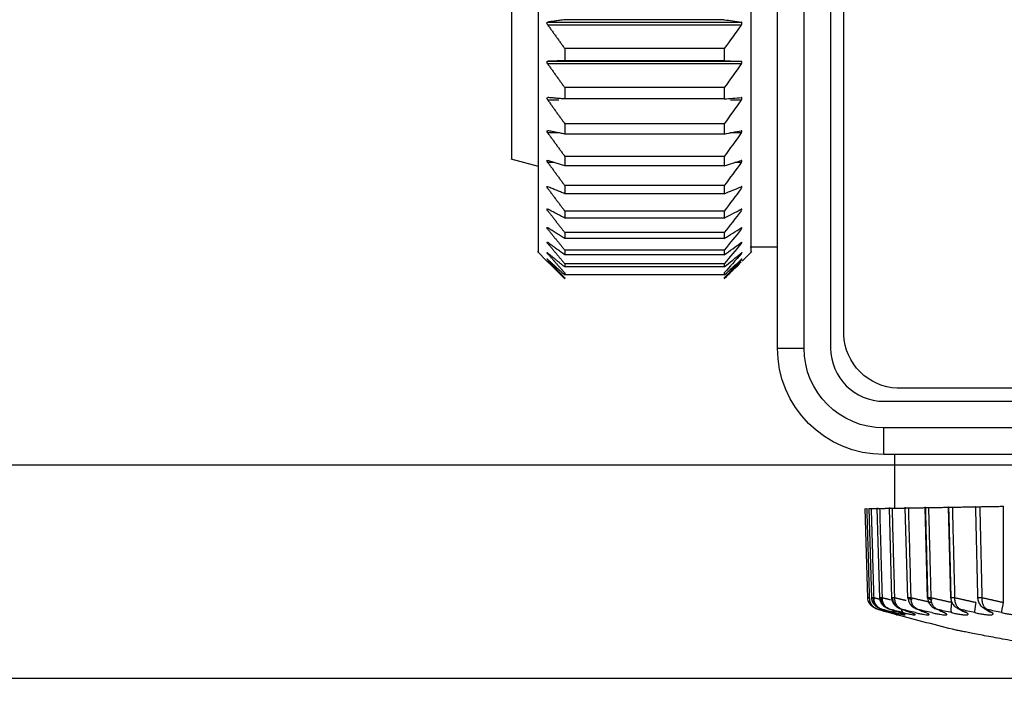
# Model space of a CAD drawing. Header units: millimetres. Extents: x 4 to 205, y 5 to 292.
# Tile 58 of 108: x 84.17 to 93.43, y 168.51 to 174.77. Entities that reach past the tile are written whole.
import ezdxf

# ---------------------------------------------------------------- set-up
doc = ezdxf.new("R2010")
doc.units = ezdxf.units.MM
doc.layers.add('1', color=7, linetype='CONTINUOUS')
doc.styles.add('DEFAULT', font='simplex.shx')
doc.dimstyles.get("Standard").update_dxf_attribs({"dimtxt": 0.18, "dimasz": 0.18, "dimexe": 0.18, "dimexo": 0.0625, "dimgap": 0.09, "dimtad": 0, "dimtih": 1, "dimtoh": 1, "dimdec": 4, "dimzin": 0, "dimdsep": 46, "dimtxsty": 'Standard', "dimcen": 0.09, "dimadec": 0, "dimazin": 0, "dimtfac": 1, "dimtdec": 4, "dimtofl": 0, "dimtmove": 0, "dimatfit": 3, "dimfxl": 1, "dimtolj": 1, "dimtzin": 0, "dimarcsym": 0})

# ---------------------------------------------------------------- blocks, each defined once
blk = doc.blocks.new('DimnDraft3D7')
at = {"layer": '1', "color": 27, "linetype": 'CONTINUOUS'}
blk.add_line((83.444832, 160.673812), (83.444832, 178.08682), dxfattribs=at)
at = {"layer": '1', "color": 152, "linetype": 'CONTINUOUS'}
for p, q in [((109.599776, 170.58682), (81.444832, 170.58682)), ((93.768573, 168.583093), (81.444832, 168.583093))]:
    blk.add_line(p, q, dxfattribs=at)
at = {"layer": '1', "color": 27, "linetype": 'CONTINUOUS'}
for points in [[(83.444832, 170.58682), (82.915851, 173.586818), (83.973813, 173.586822), (83.444832, 170.58682)], [(83.444832, 168.583093), (83.973813, 165.583095), (82.915851, 165.583091), (83.444832, 168.583093)]]:
    blk.add_solid(points, dxfattribs=at)
at = {"layer": '1', "color": 87, "linetype": 'CONTINUOUS', "insert": (82.944832, 161.348812), "char_height": 3, "attachment_point": 7, "rotation": 90, "line_spacing_factor": 1.204819, "style": 'DEFAULT'}
blk.add_mtext('\\W01.000;4 ', dxfattribs=at)
blk = doc.blocks.new('DimnDraft3D1010')
at = {"layer": '1', "color": 152, "linetype": 'CONTINUOUS'}
blk.add_line((107.899776, 170.58682), (71.422287, 170.58682), dxfattribs=at)

msp = doc.modelspace()

# ---------------------------------------------------------------- linework, layer by layer
at = {"layer": '1', "color": 27, "linetype": 'CONTINUOUS'}
for p, q in [((91.9248, 171.8118), (91.9248, 182.8022)), ((91.2998, 171.6868), (91.2998, 182.4797)), ((91.5498, 171.6868), (91.5498, 182.4797)), ((91.7998, 182.4797), (91.7998, 171.6868)), ((88.7934, 173.4641), (89.0498, 173.3954)), ((89.0424, 172.5948), (89.1327, 172.5045)), ((90.9669, 172.5045), (91.0572, 172.5948)), ((91.0424, 172.6374), (91.2998, 172.6374)), ((91.2998, 171.6868), (91.5498, 171.6868)), ((128.6748, 171.3118), (92.4248, 171.3118)), ((92.2998, 171.1868), (128.7998, 171.1868)), ((92.2998, 170.6868), (92.2998, 170.9368)), ((110.3248, 170.9368), (92.2998, 170.9368)), ((110.3248, 170.6868), (92.2998, 170.6868)), ((92.3998, 170.6868), (92.3998, 170.1823)), ((92.1214, 170.1794), (92.1454, 169.3386)), ((92.1595, 170.1802), (92.1833, 169.3385)), ((92.2354, 170.1818), (92.259, 169.3384)), ((92.3487, 170.1839), (92.3719, 169.3383)), ((92.4986, 170.1867), (92.5213, 169.3382)), ((92.6844, 170.1901), (92.7064, 169.3382)), ((92.9047, 170.1942), (92.926, 169.3381)), ((92.4199, 169.1823), (92.4248, 169.181))]:
    msp.add_line(p, q, dxfattribs=at)
at = {"layer": '1', "color": 27, "linetype": 'CONTINUOUS', "extrusion": (-2.34291e-15, -1.17146e-15, -1)}
for radius in [1, 0.75]:
    msp.add_arc((-92.2998, 171.6868), radius, 270, 0, dxfattribs=at)
at = {"layer": '1', "color": 27, "linetype": 'CONTINUOUS'}
msp.add_arc((92.2998, 171.6868), 0.5, 180, 270, dxfattribs=at)
for points, knots in [([(89.0498, 184.5874), (89.0498, 184.5874), (89.0498, 184.5874), (89.0498, 184.5874), (89.0498, 183.9407), (89.0498, 181.7193), (89.0498, 180.1582), (89.0498, 177.0166), (89.0498, 175.4555), (89.0498, 173.234), (89.0498, 172.5874), (89.0498, 172.5874)], [0, 0, 0, 0, 0.000102, 0.000102, 0.250076, 0.250076, 0.500051, 0.500051, 0.750025, 0.750025, 1, 1, 1, 1]), ([(88.7998, 183.7124), (88.7998, 183.7124), (88.7998, 183.7124), (88.7998, 183.7124), (88.7998, 183.16), (88.7998, 181.2626), (88.7998, 179.9291), (88.7998, 177.2456), (88.7998, 175.9122), (88.7998, 174.0147), (88.7998, 173.4624), (88.7998, 173.4624)], [0, 0, 0, 0, 0.00011, 0.00011, 0.250083, 0.250083, 0.500055, 0.500055, 0.750028, 0.750028, 1, 1, 1, 1]), ([(91.0498, 182.9437), (91.0498, 182.8625), (91.0498, 182.5019), (91.0498, 181.8646), (91.0498, 181.1058), (91.0498, 180.4348), (91.0498, 179.712), (91.0498, 178.8654), (91.0498, 178.0661), (91.0498, 177.2387), (91.0498, 176.4262), (91.0498, 175.6576), (91.0498, 175.0667), (91.0498, 174.6155), (91.0498, 174.2166), (91.0498, 173.8074), (91.0498, 173.3484), (91.0498, 172.9303), (91.0498, 172.6962), (91.0498, 172.6145), (91.0498, 172.5941), (91.0498, 172.5883), (91.0498, 172.5874), (91.0498, 172.5874)], [0, 0, 0, 0, 0.024738, 0.10651, 0.16798, 0.203992, 0.257488, 0.324707, 0.382173, 0.424853, 0.50008, 0.559316, 0.603284, 0.647402, 0.680896, 0.720067, 0.778152, 0.851206, 0.925564, 0.962629, 0.981259, 0.990613, 1, 1, 1, 1]), ([(89.14, 174.7219), (89.1356, 174.7293), (89.1267, 174.744), (89.1356, 174.7476), (89.14, 174.7493)], [0, 0, 0, 0, 0.5, 1, 1, 1, 1]), ([(90.9595, 174.7219), (90.9613, 174.725), (90.9648, 174.7311), (90.9663, 174.7407), (90.9648, 174.7475), (90.9613, 174.7487), (90.9595, 174.7493)], [0, 0, 0, 0, 0.252663, 0.5, 0.747337, 1, 1, 1, 1]), ([(89.14, 174.3558), (89.1356, 174.3631), (89.1267, 174.3777), (89.1356, 174.3801), (89.14, 174.3813)], [0, 0, 0, 0, 0.5, 1, 1, 1, 1]), ([(90.9595, 174.3558), (90.9613, 174.3588), (90.9648, 174.3649), (90.9663, 174.3741), (90.9648, 174.3802), (90.9613, 174.3809), (90.9595, 174.3813)], [0, 0, 0, 0, 0.252663, 0.5, 0.747337, 1, 1, 1, 1]), ([(89.14, 174.017), (89.1356, 174.0243), (89.1267, 174.0387), (89.1356, 174.0399), (89.14, 174.0405)], [0, 0, 0, 0, 0.5, 1, 1, 1, 1]), ([(90.9595, 174.017), (90.9613, 174.0201), (90.9648, 174.0261), (90.9663, 174.0348), (90.9648, 174.0402), (90.9613, 174.0404), (90.9595, 174.0405)], [0, 0, 0, 0, 0.252663, 0.5, 0.747337, 1, 1, 1, 1]), ([(89.14, 173.708), (89.1356, 173.715), (89.1267, 173.7292), (89.1356, 173.7292), (89.14, 173.7292)], [0, 0, 0, 0, 0.5, 1, 1, 1, 1]), ([(90.9595, 173.708), (90.9613, 173.711), (90.9648, 173.7169), (90.9663, 173.725), (90.9648, 173.7296), (90.9613, 173.7293), (90.9595, 173.7292)], [0, 0, 0, 0, 0.252663, 0.5, 0.747337, 1, 1, 1, 1]), ([(89.14, 173.4305), (89.1356, 173.4374), (89.1267, 173.4512), (89.1356, 173.45), (89.14, 173.4494)], [0, 0, 0, 0, 0.5, 1, 1, 1, 1]), ([(90.9595, 173.4305), (90.9613, 173.4335), (90.9648, 173.4392), (90.9663, 173.4468), (90.9648, 173.4506), (90.9613, 173.4498), (90.9595, 173.4494)], [0, 0, 0, 0, 0.252663, 0.5, 0.747337, 1, 1, 1, 1]), ([(89.14, 173.1865), (89.1356, 173.1932), (89.1267, 173.2065), (89.1356, 173.2041), (89.14, 173.203)], [0, 0, 0, 0, 0.5, 1, 1, 1, 1]), ([(90.9595, 173.1865), (90.9613, 173.1894), (90.9648, 173.195), (90.9663, 173.2019), (90.9648, 173.2048), (90.9613, 173.2036), (90.9595, 173.203)], [0, 0, 0, 0, 0.252663, 0.5, 0.747337, 1, 1, 1, 1]), ([(89.14, 172.9776), (89.1356, 172.9839), (89.1267, 172.9967), (89.1356, 172.9932), (89.14, 172.9914)], [0, 0, 0, 0, 0.5, 1, 1, 1, 1]), ([(90.9595, 172.9776), (90.9613, 172.9803), (90.9648, 172.9857), (90.9663, 172.9919), (90.9648, 172.994), (90.9613, 172.9923), (90.9595, 172.9914)], [0, 0, 0, 0, 0.252663, 0.5, 0.747337, 1, 1, 1, 1]), ([(89.14, 172.805), (89.1356, 172.811), (89.1267, 172.8232), (89.1356, 172.8185), (89.14, 172.8162)], [0, 0, 0, 0, 0.5, 1, 1, 1, 1]), ([(90.9595, 172.805), (90.9613, 172.8076), (90.9648, 172.8128), (90.9663, 172.8182), (90.9648, 172.8195), (90.9613, 172.8173), (90.9595, 172.8162)], [0, 0, 0, 0, 0.252663, 0.5, 0.747337, 1, 1, 1, 1]), ([(89.14, 172.6699), (89.1356, 172.6756), (89.1267, 172.687), (89.1356, 172.6812), (89.14, 172.6783)], [0, 0, 0, 0, 0.5, 1, 1, 1, 1]), ([(90.9595, 172.6699), (90.9613, 172.6724), (90.9648, 172.6772), (90.9663, 172.6819), (90.9648, 172.6823), (90.9613, 172.6797), (90.9595, 172.6783)], [0, 0, 0, 0, 0.252663, 0.5, 0.747337, 1, 1, 1, 1]), ([(89.14, 172.5732), (89.1356, 172.5785), (89.1267, 172.5891), (89.1356, 172.5823), (89.14, 172.5788)], [0, 0, 0, 0, 0.5, 1, 1, 1, 1]), ([(90.9595, 172.5732), (90.9613, 172.5755), (90.9648, 172.5801), (90.9663, 172.584), (90.9648, 172.5835), (90.9613, 172.5804), (90.9595, 172.5788)], [0, 0, 0, 0, 0.252663, 0.5, 0.747337, 1, 1, 1, 1]), ([(89.14, 172.5183), (89.1382, 172.5201), (89.1347, 172.5236), (89.1333, 172.5249), (89.1347, 172.5219), (89.1382, 172.5176), (89.14, 172.5155)], [0, 0, 0, 0, 0.252663, 0.5, 0.747337, 1, 1, 1, 1]), ([(90.9595, 172.5155), (90.9613, 172.5176), (90.9648, 172.5219), (90.9663, 172.5249), (90.9648, 172.5236), (90.9613, 172.5201), (90.9595, 172.5183)], [0, 0, 0, 0, 0.252663, 0.5, 0.747337, 1, 1, 1, 1]), ([(92.1215, 170.1781), (92.1215, 170.1781), (92.1216, 170.1781), (92.1305, 170.1783), (92.1393, 170.1784)], [0, 0, 0, 0, 0.000589, 1, 1, 1, 1]), ([(92.2477, 170.1803), (92.2416, 170.1802), (92.2262, 170.1799), (92.2493, 170.1803), (92.2631, 170.1806)], [0, 0, 0, 0, 0.399612, 1, 1, 1, 1]), ([(92.3585, 170.1822), (92.3536, 170.1822), (92.34, 170.1819), (92.3644, 170.1823), (92.38, 170.1826)], [0, 0, 0, 0, 0.359019, 1, 1, 1, 1]), ([(92.5063, 170.1848), (92.5025, 170.1848), (92.4906, 170.1845), (92.5162, 170.185), (92.5336, 170.1853)], [0, 0, 0, 0, 0.317979, 1, 1, 1, 1]), ([(92.6901, 170.188), (92.6874, 170.188), (92.681, 170.1879), (92.6922, 170.1881), (92.7128, 170.1884), (92.7231, 170.1886)], [0, 0, 0, 0, 0.265005, 0.632493, 1, 1, 1, 1]), ([(93.1609, 170.1962), (93.1597, 170.1962), (93.1557, 170.1962), (93.1682, 170.1964), (93.1926, 170.1968), (93.2048, 170.197)], [0, 0, 0, 0, 0.179899, 0.59003, 1, 1, 1, 1]), ([(92.1453, 169.3405), (92.1456, 169.3319), (92.1481, 169.3161), (92.1607, 169.2889), (92.1836, 169.264), (92.2057, 169.2509), (92.2167, 169.2459)], [0, 0, 0, 0, 0.19978, 0.381876, 0.706919, 1, 1, 1, 1]), ([(92.1632, 169.3398), (92.164, 169.3269), (92.1652, 169.3074), (92.1766, 169.2846), (92.1876, 169.2693), (92.201, 169.256), (92.2161, 169.2451), (92.2326, 169.2364), (92.2444, 169.2326), (92.2503, 169.2307)], [0, 0, 0, 0, 0.248727, 0.373874, 0.499055, 0.624261, 0.749488, 0.874736, 1, 1, 1, 1]), ([(92.2503, 169.2307), (92.2446, 169.2326), (92.2331, 169.2364), (92.2172, 169.2451), (92.2025, 169.256), (92.1896, 169.2693), (92.179, 169.2846), (92.168, 169.3074), (92.167, 169.3269), (92.1663, 169.3398)], [0, 0, 0, 0, 0.125264, 0.250511, 0.375738, 0.500945, 0.626125, 0.751273, 1, 1, 1, 1]), ([(92.1833, 169.3405), (92.1836, 169.3319), (92.1861, 169.3161), (92.1985, 169.289), (92.2211, 169.264), (92.2432, 169.2508), (92.2544, 169.2458), (92.2545, 169.2457)], [0, 0, 0, 0, 0.198087, 0.378497, 0.700148, 0.996738, 1, 1, 1, 1]), ([(92.1983, 169.3398), (92.1992, 169.3269), (92.2005, 169.3074), (92.2124, 169.2846), (92.2237, 169.2693), (92.2374, 169.256), (92.253, 169.2451), (92.2698, 169.2364), (92.2819, 169.2326), (92.2879, 169.2307)], [0, 0, 0, 0, 0.248727, 0.373874, 0.499055, 0.624261, 0.749488, 0.874736, 1, 1, 1, 1]), ([(92.2879, 169.2307), (92.2824, 169.2326), (92.2713, 169.2364), (92.256, 169.2451), (92.2419, 169.256), (92.2295, 169.2693), (92.2194, 169.2846), (92.2089, 169.3074), (92.2081, 169.3269), (92.2075, 169.3398)], [0, 0, 0, 0, 0.125264, 0.250511, 0.375738, 0.500945, 0.626125, 0.751273, 1, 1, 1, 1]), ([(92.2591, 169.3405), (92.2594, 169.3319), (92.2619, 169.3162), (92.274, 169.2891), (92.2961, 169.2642), (92.3201, 169.2495), (92.3337, 169.2437), (92.3365, 169.2426)], [0, 0, 0, 0, 0.184929, 0.353289, 0.653229, 0.929723, 1, 1, 1, 1]), ([(92.2712, 169.3398), (92.2722, 169.3269), (92.2737, 169.3074), (92.2859, 169.2846), (92.2975, 169.2693), (92.3116, 169.256), (92.3274, 169.2451), (92.3445, 169.2364), (92.3568, 169.2326), (92.3629, 169.2307)], [0, 0, 0, 0, 0.248727, 0.373874, 0.499055, 0.624261, 0.749488, 0.874736, 1, 1, 1, 1]), ([(92.3629, 169.2307), (92.3576, 169.2326), (92.347, 169.2364), (92.3323, 169.2451), (92.3189, 169.256), (92.3071, 169.2693), (92.2975, 169.2846), (92.2877, 169.3074), (92.2871, 169.3269), (92.2866, 169.3398)], [0, 0, 0, 0, 0.125264, 0.250511, 0.375738, 0.500945, 0.626125, 0.751273, 1, 1, 1, 1]), ([(92.3721, 169.3405), (92.3724, 169.3319), (92.3749, 169.3163), (92.3868, 169.2893), (92.4082, 169.2645), (92.4334, 169.2486), (92.4488, 169.2422), (92.4537, 169.2404)], [0, 0, 0, 0, 0.175347, 0.334982, 0.619278, 0.881353, 1, 1, 1, 1]), ([(92.3817, 169.3398), (92.3828, 169.3269), (92.3844, 169.3074), (92.3969, 169.2846), (92.4087, 169.2693), (92.4229, 169.256), (92.4389, 169.2451), (92.4562, 169.2364), (92.4686, 169.2326), (92.4748, 169.2307)], [0, 0, 0, 0, 0.248727, 0.373874, 0.499055, 0.624261, 0.749488, 0.874736, 1, 1, 1, 1]), ([(92.4748, 169.2307), (92.4698, 169.2326), (92.4597, 169.2364), (92.4458, 169.2451), (92.4331, 169.256), (92.422, 169.2693), (92.413, 169.2846), (92.4038, 169.3074), (92.4034, 169.3269), (92.4031, 169.3398)], [0, 0, 0, 0, 0.125264, 0.250511, 0.375738, 0.500945, 0.626125, 0.751273, 1, 1, 1, 1]), ([(92.5289, 169.3398), (92.5301, 169.3269), (92.5319, 169.3074), (92.5445, 169.2846), (92.5564, 169.2693), (92.5708, 169.256), (92.5869, 169.2451), (92.6043, 169.2364), (92.6167, 169.2326), (92.6229, 169.2307)], [0, 0, 0, 0, 0.248727, 0.373874, 0.499055, 0.624261, 0.749488, 0.874736, 1, 1, 1, 1]), ([(92.6229, 169.2307), (92.6182, 169.2326), (92.6088, 169.2364), (92.5957, 169.2451), (92.5838, 169.256), (92.5735, 169.2693), (92.5651, 169.2846), (92.5567, 169.3074), (92.5564, 169.3269), (92.5563, 169.3398)], [0, 0, 0, 0, 0.125264, 0.250511, 0.375738, 0.500945, 0.626125, 0.751273, 1, 1, 1, 1]), ([(92.712, 169.3398), (92.7133, 169.3269), (92.7152, 169.3074), (92.728, 169.2846), (92.7399, 169.2693), (92.7543, 169.256), (92.7704, 169.2451), (92.7878, 169.2364), (92.8001, 169.2326), (92.8063, 169.2307)], [0, 0, 0, 0, 0.248727, 0.373874, 0.499055, 0.624261, 0.749488, 0.874736, 1, 1, 1, 1]), ([(92.8063, 169.2307), (92.8019, 169.2326), (92.7932, 169.2364), (92.7811, 169.2451), (92.7701, 169.256), (92.7605, 169.2693), (92.7529, 169.2846), (92.7452, 169.3074), (92.7451, 169.3269), (92.7451, 169.3398)], [0, 0, 0, 0, 0.125264, 0.250511, 0.375738, 0.500945, 0.626125, 0.751273, 1, 1, 1, 1]), ([(92.9299, 169.3398), (92.9313, 169.3269), (92.9333, 169.3074), (92.9461, 169.2846), (92.958, 169.2693), (92.9723, 169.256), (92.9883, 169.2451), (93.0055, 169.2364), (93.0178, 169.2326), (93.0239, 169.2307)], [0, 0, 0, 0, 0.248727, 0.373874, 0.499055, 0.624261, 0.749488, 0.874736, 1, 1, 1, 1]), ([(93.0239, 169.2307), (93.0199, 169.2326), (93.0118, 169.2364), (93.0008, 169.2451), (92.9907, 169.256), (92.9821, 169.2693), (92.9751, 169.2846), (92.9683, 169.3074), (92.9684, 169.3269), (92.9685, 169.3398)], [0, 0, 0, 0, 0.125264, 0.250511, 0.375738, 0.500945, 0.626125, 0.751273, 1, 1, 1, 1]), ([(93.1812, 169.3398), (93.1826, 169.3269), (93.1848, 169.3074), (93.1975, 169.2846), (93.2093, 169.2693), (93.2234, 169.256), (93.2392, 169.2451), (93.2563, 169.2364), (93.2683, 169.2326), (93.2743, 169.2307)], [0, 0, 0, 0, 0.248727, 0.373874, 0.499055, 0.624261, 0.749488, 0.874736, 1, 1, 1, 1]), ([(93.2743, 169.2307), (93.2707, 169.2326), (93.2634, 169.2364), (93.2534, 169.2451), (93.2444, 169.256), (93.2367, 169.2693), (93.2305, 169.2846), (93.2245, 169.3074), (93.2249, 169.3269), (93.2251, 169.3398)], [0, 0, 0, 0, 0.125264, 0.250511, 0.375738, 0.500945, 0.626125, 0.751273, 1, 1, 1, 1]), ([(92.4248, 169.181), (92.4246, 169.181), (92.4241, 169.1811), (92.4203, 169.1822), (92.4143, 169.1839), (92.4059, 169.1863), (92.3954, 169.1893), (92.3829, 169.1928), (92.3686, 169.1968), (92.3578, 169.1999), (92.3523, 169.2014)], [0, 0, 0, 0, 0.125021, 0.25, 0.374997, 0.499989, 0.624967, 0.749984, 0.875016, 1, 1, 1, 1]), ([(92.3587, 169.2014), (92.3701, 169.1984), (92.3871, 169.1939), (92.4054, 169.1893), (92.4215, 169.1853), (92.4333, 169.1826), (92.4405, 169.1812), (92.4435, 169.1808), (92.444, 169.1812), (92.4414, 169.1826), (92.4339, 169.1853), (92.422, 169.1893), (92.411, 169.1928), (92.3981, 169.1968), (92.388, 169.1999), (92.3829, 169.2014)], [0, 0, 0, 0, 0.124868, 0.187439, 0.249988, 0.374814, 0.437354, 0.499898, 0.562442, 0.624981, 0.749808, 0.812358, 0.874929, 0.937484, 1, 1, 1, 1]), ([(92.3777, 169.1991), (92.3799, 169.1979), (92.3898, 169.1927), (92.4078, 169.1854), (92.4223, 169.1815), (92.4295, 169.1803)], [0, 0, 0, 0, 0.123777, 0.555288, 1, 1, 1, 1]), ([(92.402, 169.2014), (92.414, 169.1984), (92.4321, 169.1939), (92.4522, 169.1893), (92.4701, 169.1853), (92.4841, 169.1826), (92.4934, 169.1812), (92.4982, 169.1808), (92.5004, 169.1812), (92.5002, 169.1826), (92.495, 169.1853), (92.4852, 169.1893), (92.4757, 169.1928), (92.4642, 169.1968), (92.455, 169.1999), (92.4504, 169.2014)], [0, 0, 0, 0, 0.124868, 0.187439, 0.249988, 0.374814, 0.437354, 0.499898, 0.562442, 0.624981, 0.749808, 0.812358, 0.874929, 0.937484, 1, 1, 1, 1]), ([(92.4819, 169.2014), (92.4946, 169.1984), (92.5136, 169.1939), (92.5353, 169.1893), (92.5549, 169.1853), (92.5709, 169.1826), (92.5825, 169.1812), (92.5889, 169.1808), (92.5929, 169.1812), (92.595, 169.1826), (92.5921, 169.1853), (92.5845, 169.1893), (92.5766, 169.1928), (92.5667, 169.1968), (92.5583, 169.1999), (92.5541, 169.2014)], [0, 0, 0, 0, 0.124868, 0.187439, 0.249988, 0.374814, 0.437354, 0.499898, 0.562442, 0.624981, 0.749808, 0.812358, 0.874929, 0.937484, 1, 1, 1, 1]), ([(92.5981, 169.2014), (92.6112, 169.1984), (92.631, 169.1939), (92.6542, 169.1893), (92.6755, 169.1853), (92.6935, 169.1826), (92.7071, 169.1812), (92.7152, 169.1808), (92.7209, 169.1812), (92.7253, 169.1826), (92.7247, 169.1853), (92.7194, 169.1893), (92.7131, 169.1928), (92.7048, 169.1968), (92.6974, 169.1999), (92.6937, 169.2014)], [0, 0, 0, 0, 0.124868, 0.187439, 0.249988, 0.374814, 0.437354, 0.499898, 0.562442, 0.624981, 0.749808, 0.812358, 0.874929, 0.937484, 1, 1, 1, 1]), ([(92.7497, 169.2014), (92.7633, 169.1984), (92.7837, 169.1939), (92.8083, 169.1893), (92.8311, 169.1853), (92.8508, 169.1826), (92.8665, 169.1812), (92.8762, 169.1808), (92.8836, 169.1812), (92.8902, 169.1826), (92.892, 169.1853), (92.889, 169.1893), (92.8844, 169.1928), (92.8776, 169.1968), (92.8712, 169.1999), (92.868, 169.2014)], [0, 0, 0, 0, 0.124868, 0.187439, 0.249988, 0.374814, 0.437354, 0.499898, 0.562442, 0.624981, 0.749808, 0.812358, 0.874929, 0.937484, 1, 1, 1, 1]), ([(92.9358, 169.2014), (92.9498, 169.1984), (92.9708, 169.1939), (92.9965, 169.1893), (93.0207, 169.1853), (93.0421, 169.1826), (93.0597, 169.1812), (93.071, 169.1808), (93.0799, 169.1812), (93.0889, 169.1826), (93.093, 169.1853), (93.0923, 169.1893), (93.0894, 169.1928), (93.0843, 169.1968), (93.0789, 169.1999), (93.0762, 169.2014)], [0, 0, 0, 0, 0.124868, 0.187439, 0.249989, 0.374815, 0.437354, 0.499898, 0.562442, 0.624981, 0.749808, 0.812358, 0.874929, 0.937484, 1, 1, 1, 1]), ([(93.1553, 169.2014), (93.1696, 169.1984), (93.191, 169.1939), (93.2177, 169.1893), (93.2431, 169.1853), (93.2661, 169.1826), (93.2856, 169.1812), (93.2983, 169.1808), (93.3088, 169.1812), (93.3199, 169.1826), (93.3264, 169.1853), (93.328, 169.1893), (93.3268, 169.1928), (93.3233, 169.1968), (93.3191, 169.1999), (93.3169, 169.2014)], [0, 0, 0, 0, 0.124868, 0.187439, 0.249989, 0.374815, 0.437354, 0.499898, 0.562442, 0.624981, 0.749808, 0.812358, 0.874929, 0.937484, 1, 1, 1, 1]), ([(93.4068, 169.2014), (93.4213, 169.1984), (93.4429, 169.1939), (93.4706, 169.1893), (93.4971, 169.1853), (93.5215, 169.1826), (93.5426, 169.1812), (93.5567, 169.1808), (93.5688, 169.1812), (93.582, 169.1826), (93.5907, 169.1853), (93.5946, 169.1893), (93.5951, 169.1928), (93.5934, 169.1968), (93.5902, 169.1999), (93.5886, 169.2014)], [0, 0, 0, 0, 0.124868, 0.187439, 0.249988, 0.374814, 0.437354, 0.499898, 0.562442, 0.624981, 0.749808, 0.812358, 0.874929, 0.937484, 1, 1, 1, 1]), ([(96.2374, 168.5831), (96.1523, 168.59), (95.9823, 168.6039), (95.6446, 168.6354), (95.2268, 168.6801), (94.8177, 168.7315), (94.4983, 168.7759), (94.2637, 168.8106), (94.0354, 168.8463), (93.8154, 168.8826), (93.6064, 168.9187), (93.4126, 168.9537), (93.2404, 168.986), (93.1229, 169.0087), (93.0515, 169.0227), (93.0116, 169.0306), (92.9855, 169.0358), (92.9823, 169.0365), (92.9807, 169.0368)], [0, 0, 0, 0, 0.06251, 0.125015, 0.25002, 0.375016, 0.437524, 0.500031, 0.562537, 0.625041, 0.68754, 0.750031, 0.812506, 0.874958, 0.906217, 0.937477, 0.968737, 1, 1, 1, 1])]:
    msp.add_open_spline(points, degree=3, knots=knots, dxfattribs=at)
for points, degree in [([(89.2998, 174.7717), (89.14, 174.7493)], 1), ([(89.14, 174.7493), (90.9595, 174.7493)], 1), ([(90.9595, 174.7219), (89.14, 174.7219)], 1), ([(89.14, 174.7219), (89.2998, 174.5006)], 1), ([(90.7998, 174.7717), (89.2998, 174.7717)], 1), ([(90.7998, 174.7717), (90.853, 174.7642), (90.9063, 174.7568), (90.9595, 174.7493)], 3), ([(90.9595, 174.7219), (90.9063, 174.6482), (90.853, 174.5744), (90.7998, 174.5006)], 3), ([(90.7998, 174.5006), (90.2998, 174.5006), (89.7998, 174.5006), (89.2998, 174.5006)], 3), ([(89.2998, 174.5006), (89.2998, 174.4619), (89.2998, 174.4236), (89.2998, 174.3858)], 3), ([(90.7998, 174.5006), (90.7998, 174.4619), (90.7998, 174.4236), (90.7998, 174.3858)], 3), ([(89.2998, 174.3858), (89.14, 174.3813)], 1), ([(89.14, 174.3813), (90.9595, 174.3813)], 1), ([(89.14, 174.3558), (89.2998, 174.1333)], 1), ([(90.9595, 174.3558), (89.14, 174.3558)], 1), ([(90.7998, 174.3858), (89.2998, 174.3858)], 1), ([(90.7998, 174.3858), (90.853, 174.3843), (90.9063, 174.3828), (90.9595, 174.3813)], 3), ([(90.9595, 174.3558), (90.9063, 174.2816), (90.853, 174.2075), (90.7998, 174.1333)], 3), ([(89.2998, 174.1333), (89.2998, 174.0975), (89.2998, 174.062), (89.2998, 174.0271)], 3), ([(90.7998, 174.1333), (90.2998, 174.1333), (89.7998, 174.1333), (89.2998, 174.1333)], 3), ([(90.7998, 174.1333), (90.7998, 174.0975), (90.7998, 174.062), (90.7998, 174.0271)], 3), ([(89.2998, 174.0271), (89.14, 174.0405)], 1), ([(89.14, 174.017), (89.2998, 173.795)], 1), ([(89.2428, 174.017), (89.14, 174.017)], 1), ([(90.7998, 174.0271), (89.2998, 174.0271)], 1), ([(90.7998, 174.0271), (90.853, 174.0315), (90.9063, 174.036), (90.9595, 174.0405)], 3), ([(90.9595, 174.017), (90.9063, 173.943), (90.853, 173.869), (90.7998, 173.795)], 3), ([(90.9595, 174.017), (90.8568, 174.017)], 1), ([(90.7998, 173.795), (90.2998, 173.795), (89.7998, 173.795), (89.2998, 173.795)], 3), ([(89.2998, 173.795), (89.2998, 173.7621), (89.2998, 173.7298), (89.2998, 173.6979)], 3), ([(90.7998, 173.795), (90.7998, 173.7621), (90.7998, 173.7298), (90.7998, 173.6979)], 3), ([(89.2998, 173.6979), (89.14, 173.7292)], 1), ([(89.14, 173.708), (89.2998, 173.4877)], 1), ([(89.2428, 173.708), (89.14, 173.708)], 1), ([(90.7998, 173.6979), (89.2998, 173.6979)], 1), ([(90.7998, 173.6979), (90.853, 173.7084), (90.9063, 173.7188), (90.9595, 173.7292)], 3), ([(90.9595, 173.708), (90.9063, 173.6345), (90.853, 173.5611), (90.7998, 173.4877)], 3), ([(90.9595, 173.708), (90.851, 173.708)], 1), ([(89.2998, 173.4877), (89.2998, 173.4581), (89.2998, 173.4291), (89.2998, 173.4005)], 3), ([(90.7998, 173.4877), (90.2998, 173.4877), (89.7998, 173.4877), (89.2998, 173.4877)], 3), ([(90.7998, 173.4877), (90.7998, 173.4581), (90.7998, 173.4291), (90.7998, 173.4005)], 3), ([(89.2998, 173.4005), (89.14, 173.4494)], 1), ([(89.2018, 173.4305), (89.14, 173.4305)], 1), ([(89.14, 173.4305), (89.2998, 173.2135)], 1), ([(90.7998, 173.4005), (89.2998, 173.4005)], 1), ([(90.7998, 173.4005), (90.853, 173.4168), (90.9063, 173.4331), (90.9595, 173.4494)], 3), ([(90.9595, 173.4305), (90.9063, 173.3582), (90.853, 173.2858), (90.7998, 173.2135)], 3), ([(90.9595, 173.4305), (90.8977, 173.4305)], 1), ([(89.2998, 173.2135), (89.2998, 173.1874), (89.2998, 173.1618), (89.2998, 173.1368)], 3), ([(90.7998, 173.2135), (90.2998, 173.2135), (89.7998, 173.2135), (89.2998, 173.2135)], 3), ([(90.7998, 173.2135), (90.7998, 173.1874), (90.7998, 173.1618), (90.7998, 173.1368)], 3), ([(89.2998, 173.1368), (89.14, 173.203)], 1), ([(89.14, 173.1865), (89.2998, 172.9741)], 1), ([(90.7998, 173.1368), (89.2998, 173.1368)], 1), ([(90.7998, 173.1368), (90.853, 173.1588), (90.9063, 173.1809), (90.9595, 173.203)], 3), ([(90.9595, 173.1865), (90.9063, 173.1157), (90.853, 173.0449), (90.7998, 172.9741)], 3), ([(89.2998, 172.9083), (89.14, 172.9914)], 1), ([(89.14, 172.9776), (89.2998, 172.7712)], 1), ([(89.2998, 172.9741), (89.2998, 172.9516), (89.2998, 172.9297), (89.2998, 172.9083)], 3), ([(90.7998, 172.9741), (90.2998, 172.9741), (89.7998, 172.9741), (89.2998, 172.9741)], 3), ([(90.7998, 172.9083), (90.853, 172.936), (90.9063, 172.9637), (90.9595, 172.9914)], 3), ([(90.9595, 172.9776), (90.9063, 172.9088), (90.853, 172.84), (90.7998, 172.7712)], 3), ([(90.7998, 172.9741), (90.7998, 172.9516), (90.7998, 172.9297), (90.7998, 172.9083)], 3), ([(90.7998, 172.9083), (89.2998, 172.9083)], 1), ([(89.2998, 172.7168), (89.14, 172.8162)], 1), ([(89.14, 172.805), (89.2998, 172.6059)], 1), ([(90.7998, 172.7712), (90.2998, 172.7712), (89.7998, 172.7712), (89.2998, 172.7712)], 3), ([(89.2998, 172.7712), (89.2998, 172.7524), (89.2998, 172.7343), (89.2998, 172.7168)], 3), ([(90.7998, 172.7168), (90.853, 172.7499), (90.9063, 172.783), (90.9595, 172.8162)], 3), ([(90.9595, 172.805), (90.9063, 172.7386), (90.853, 172.6723), (90.7998, 172.6059)], 3), ([(90.7998, 172.7712), (90.7998, 172.7524), (90.7998, 172.7343), (90.7998, 172.7168)], 3), ([(89.2998, 172.5632), (89.14, 172.6783)], 1), ([(89.14, 172.6699), (89.2998, 172.4795)], 1), ([(90.7998, 172.7168), (89.2998, 172.7168)], 1), ([(90.7998, 172.5632), (90.853, 172.6016), (90.9063, 172.64), (90.9595, 172.6783)], 3), ([(90.9595, 172.6699), (90.9063, 172.6064), (90.853, 172.543), (90.7998, 172.4795)], 3), ([(89.2998, 172.4488), (89.14, 172.5788)], 1), ([(89.14, 172.5732), (89.2998, 172.3927)], 1), ([(89.2998, 172.6059), (89.2998, 172.5911), (89.2998, 172.5769), (89.2998, 172.5632)], 3), ([(90.7998, 172.6059), (90.2998, 172.6059), (89.7998, 172.6059), (89.2998, 172.6059)], 3), ([(90.7998, 172.5632), (89.2998, 172.5632)], 1), ([(90.7998, 172.6059), (90.7998, 172.5911), (90.7998, 172.5769), (90.7998, 172.5632)], 3), ([(90.7998, 172.4488), (90.853, 172.4921), (90.9063, 172.5355), (90.9595, 172.5788)], 3), ([(90.9595, 172.5732), (90.9063, 172.513), (90.853, 172.4528), (90.7998, 172.3927)], 3), ([(89.1327, 172.5045), (89.1351, 172.502), (89.1376, 172.4996), (89.14, 172.4971)], 3), ([(89.14, 172.4971), (89.1376, 172.4996), (89.1351, 172.502), (89.1327, 172.5045)], 3), ([(89.2998, 172.3742), (89.14, 172.5183)], 1), ([(89.14, 172.5155), (89.2998, 172.346)], 1), ([(89.2998, 172.3398), (89.14, 172.4971)], 1), ([(89.14, 172.4971), (89.2998, 172.3398)], 1), ([(89.2998, 172.4795), (89.2998, 172.4686), (89.2998, 172.4584), (89.2998, 172.4488)], 3), ([(90.7998, 172.4795), (90.2998, 172.4795), (89.7998, 172.4795), (89.2998, 172.4795)], 3), ([(90.7998, 172.3742), (90.853, 172.4222), (90.9063, 172.4703), (90.9595, 172.5183)], 3), ([(90.9595, 172.5155), (90.9063, 172.459), (90.853, 172.4025), (90.7998, 172.346)], 3), ([(90.7998, 172.3398), (90.853, 172.3923), (90.9063, 172.4447), (90.9595, 172.4971)], 3), ([(90.9595, 172.4971), (90.9063, 172.4447), (90.853, 172.3923), (90.7998, 172.3398)], 3), ([(90.7998, 172.4795), (90.7998, 172.4686), (90.7998, 172.4584), (90.7998, 172.4488)], 3), ([(90.7998, 172.4488), (89.2998, 172.4488)], 1), ([(89.2998, 172.3927), (89.2998, 172.3859), (89.2998, 172.3797), (89.2998, 172.3742)], 3), ([(90.7998, 172.3927), (90.7998, 172.3859), (90.7998, 172.3797), (90.7998, 172.3742)], 3), ([(90.7998, 172.3742), (89.2998, 172.3742)], 1), ([(89.2998, 172.346), (89.2998, 172.3433), (89.2998, 172.3413), (89.2998, 172.3398)], 3), ([(90.7998, 172.346), (90.7998, 172.3433), (90.7998, 172.3413), (90.7998, 172.3398)], 3), ([(92.4248, 171.3118), (92.163, 171.3118), (91.9248, 171.55), (91.9248, 171.8118)], 3), ([(92.1215, 170.1781), (92.1216, 170.1781), (92.132, 170.1783), (92.1424, 170.1785)], 3), ([(92.1663, 169.3398), (92.1424, 170.1785)], 1), ([(92.1838, 170.1792), (92.2355, 170.1801)], 1), ([(92.2075, 169.3398), (92.1838, 170.1792)], 1), ([(92.2631, 170.1806), (92.3487, 170.1821)], 1), ([(92.2866, 169.3398), (92.2631, 170.1806)], 1), ([(92.38, 170.1826), (92.4987, 170.1847)], 1), ([(92.4031, 169.3398), (92.38, 170.1826)], 1), ([(92.5336, 170.1853), (92.6844, 170.1879)], 1), ([(92.5563, 169.3398), (92.5336, 170.1853)], 1), ([(92.6901, 170.188), (92.712, 169.3398)], 1), ([(92.7231, 170.1886), (92.9047, 170.1918)], 1), ([(92.7451, 169.3398), (92.7231, 170.1886)], 1), ([(92.9087, 170.1918), (92.9299, 169.3398)], 1), ([(92.9473, 170.1925), (93.1613, 170.1963)], 1), ([(92.9685, 169.3398), (92.9473, 170.1925)], 1), ([(93.1609, 170.1962), (93.1812, 169.3398)], 1), ([(93.2048, 170.197), (93.4207, 170.2008)], 1), ([(93.2251, 169.3398), (93.2048, 170.197)], 1), ([(93.4207, 170.2008), (93.4218, 169.2961)], 1), ([(92.1663, 169.3398), (92.1416, 169.3391), (92.1399, 169.3391), (92.1632, 169.3398)], 3), ([(92.2075, 169.3398), (92.1815, 169.3391), (92.1766, 169.3391), (92.1983, 169.3398)], 3), ([(92.2528, 169.3279), (92.2302, 169.3338), (92.2075, 169.3398)], 2), ([(92.2866, 169.3398), (92.2595, 169.3391), (92.2513, 169.3391), (92.2712, 169.3398)], 3), ([(92.3621, 169.3209), (92.3243, 169.3303), (92.2866, 169.3398)], 2), ([(92.4031, 169.3398), (92.375, 169.3391), (92.3636, 169.3391), (92.3817, 169.3398)], 3), ([(92.5094, 169.3142), (92.4563, 169.3268), (92.4031, 169.3398)], 2), ([(92.5563, 169.3398), (92.5273, 169.3391), (92.5128, 169.3391), (92.5289, 169.3398)], 3), ([(92.5289, 169.3398), (92.5471, 169.3321), (92.5653, 169.3244)], 2), ([(92.7445, 169.2961), (92.6501, 169.3175), (92.5563, 169.3398)], 2), ([(92.7451, 169.3398), (92.7155, 169.3391), (92.698, 169.3391), (92.712, 169.3398)], 3), ([(92.712, 169.3398), (92.7335, 169.3293), (92.755, 169.3191)], 2), ([(92.9374, 169.2961), (92.841, 169.3175), (92.7451, 169.3398)], 2), ([(92.9685, 169.3398), (92.9385, 169.3391), (92.918, 169.3391), (92.9299, 169.3398)], 3), ([(93.1636, 169.2961), (93.0658, 169.3175), (92.9685, 169.3398)], 2), ([(93.2251, 169.3398), (93.1948, 169.3391), (93.1716, 169.3391), (93.1812, 169.3398)], 3), ([(93.4218, 169.2961), (93.3232, 169.3175), (93.2251, 169.3398)], 2), ([(92.2503, 169.2307), (92.2843, 169.2209), (92.3183, 169.2112), (92.3523, 169.2014)], 3), ([(92.3587, 169.2014), (92.3226, 169.2112), (92.2864, 169.2209), (92.2503, 169.2307)], 3), ([(92.2879, 169.2307), (92.3196, 169.2209), (92.3513, 169.2112), (92.3829, 169.2014)], 3), ([(92.402, 169.2014), (92.3639, 169.2112), (92.3259, 169.2209), (92.2879, 169.2307)], 3), ([(92.4819, 169.2014), (92.4422, 169.2112), (92.4026, 169.2209), (92.3629, 169.2307)], 3), ([(92.3629, 169.2307), (92.392, 169.2209), (92.4212, 169.2112), (92.4504, 169.2014)], 3), ([(92.3779, 169.2357), (92.3824, 169.2181), (92.3908, 169.2052), (92.402, 169.2014)], 3), ([(92.4618, 169.2384), (92.4649, 169.2193), (92.4719, 169.2054), (92.4819, 169.2014)], 3), ([(92.4748, 169.2307), (92.5012, 169.2209), (92.5277, 169.2112), (92.5541, 169.2014)], 3), ([(92.5981, 169.2014), (92.557, 169.2112), (92.5159, 169.2209), (92.4748, 169.2307)], 3), ([(92.6229, 169.2307), (92.6465, 169.2209), (92.6701, 169.2112), (92.6937, 169.2014)], 3), ([(92.7497, 169.2014), (92.7074, 169.2112), (92.6651, 169.2209), (92.6229, 169.2307)], 3), ([(92.8063, 169.2307), (92.8269, 169.2209), (92.8475, 169.2112), (92.868, 169.2014)], 3), ([(92.9358, 169.2014), (92.8926, 169.2112), (92.8495, 169.2209), (92.8063, 169.2307)], 3), ([(92.9374, 169.2961), (92.928, 169.2509), (92.9273, 169.2089), (92.9358, 169.2014)], 3), ([(92.9902, 169.2446), (93.0514, 169.2102)], 1), ([(93.0239, 169.2307), (93.0414, 169.2209), (93.0588, 169.2112), (93.0762, 169.2014)], 3), ([(93.1553, 169.2014), (93.1115, 169.2112), (93.0677, 169.2209), (93.0239, 169.2307)], 3), ([(93.1636, 169.2961), (93.154, 169.2509), (93.1503, 169.2089), (93.1553, 169.2014)], 3), ([(93.2312, 169.251), (93.2833, 169.215)], 1), ([(93.2743, 169.2307), (93.2885, 169.2209), (93.3027, 169.2112), (93.3169, 169.2014)], 3), ([(93.4068, 169.2014), (93.3627, 169.2112), (93.3185, 169.2209), (93.2743, 169.2307)], 3), ([(93.4218, 169.2961), (93.4121, 169.2509), (93.4054, 169.2089), (93.4068, 169.2014)], 3), ([(92.3359, 169.2225), (92.3416, 169.2118), (92.3494, 169.2042), (92.3587, 169.2014)], 3), ([(92.9807, 169.0368), (92.7948, 169.0825), (92.6095, 169.1305), (92.4248, 169.181)], 3), ([(92.5541, 169.2014), (92.5452, 169.2033), (92.537, 169.2073), (92.5298, 169.213)], 3), ([(92.6937, 169.2014), (92.6842, 169.2033), (92.6755, 169.2073), (92.6677, 169.213)], 3), ([(92.868, 169.2014), (92.8581, 169.2033), (92.8489, 169.2073), (92.8407, 169.2131)], 3), ([(93.0762, 169.2014), (93.0621, 169.204), (93.0492, 169.2106), (93.0385, 169.22)], 3), ([(93.3169, 169.2014), (93.3048, 169.2035), (93.2935, 169.2085), (93.2836, 169.2154)], 3)]:
    msp.add_open_spline(points, degree=degree, dxfattribs=at)
at = {"layer": '1', "color": 27, "linetype": 'CONTINUOUS', "extrusion": (-1.70511e-10, 9.76791e-09, -1)}
msp.add_open_spline([(92.1595, 170.1788), (92.1596, 170.1788), (92.1717, 170.179), (92.1838, 170.1792)], degree=3, dxfattribs=at)
at = {"layer": '1', "color": 27, "linetype": 'CONTINUOUS', "extrusion": (-6.00095e-12, 3.44867e-10, -1)}
msp.add_open_spline([(92.9087, 170.1918), (92.9068, 170.1918), (92.9017, 170.1917), (92.9135, 170.1919), (92.936, 170.1923), (92.9473, 170.1925)], degree=3, knots=[0, 0, 0, 0, 0.222633, 0.611351, 1, 1, 1, 1], dxfattribs=at)

# ---------------------------------------------------------------- block references
at = {"layer": '1', "color": 27, "linetype": 'CONTINUOUS'}
msp.add_blockref('DimnDraft3D1010', (0, 0), dxfattribs=at)

# ---------------------------------------------------------------- dimensions: what is measured, and where the dimension line sits
at = {"layer": '1', "color": 27, "linetype": 'CONTINUOUS', "lineweight": -3}
dim = msp.add_linear_dim(base=(83.4448, 168.5831), p1=(109.5998, 170.5868), p2=(93.7686, 168.5831), angle=90, text='\\C87;4', dimstyle='Standard', override={"dimtxt": 3, "dimasz": 3, "dimexe": 2, "dimexo": 2.5, "dimgap": 1.5, "dimtad": 1, "dimtih": 0, "dimtoh": 0, "dimdec": 0, "dimzin": 8, "dimtxsty": 'DEFAULT', "dimsah": 1, "dimclrd": 27, "dimclre": 152, "dimclrt": 87, "dimtm": -0.005, "dimtdec": 2, "dimtofl": 1, "dimtmove": 0}, dxfattribs=at)
dim.commit()
dim.dimension.update_dxf_attribs({"geometry": 'DimnDraft3D7', "text_midpoint": (83.4448, 162.0088), "dimtype": 160})

doc.saveas('drawing.dxf')
